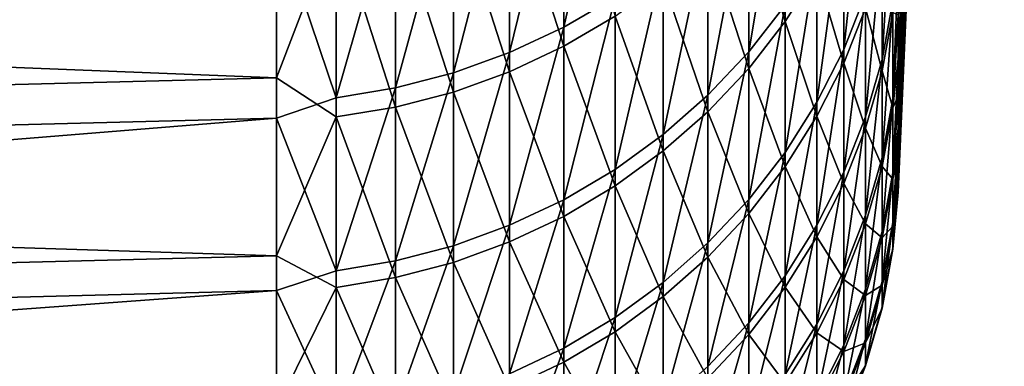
# Model space of a CAD drawing. Header units: metres. Extents: x -2 to 102, y -85 to 102.
# Tile 6 of 256: x 7.94 to 11.02, y -83.38 to -82.29. Entities that reach past the tile are written whole.
import ezdxf

# ---------------------------------------------------------------- set-up
doc = ezdxf.new("R2010")
doc.units = ezdxf.units.M
doc.layers.add('solid_21064300', color=7, linetype='CONTINUOUS')

msp = doc.modelspace()

# ---------------------------------------------------------------- linework, layer by layer
at = {"layer": 'solid_21064300'}
for points in [[(10.702551, -82.441498, 1.31012), (11.017591, -74.838829, 2.527013), (11.002945, -75.126122, 4.32233)], [(10.702551, -82.441498, 1.31012), (10.719985, -82.047989, -0.73242), (11.017591, -74.838829, 2.527013)], [(11.002945, -75.126122, 4.32233), (10.988945, -75.352623, 6.12633), (10.685865, -82.765175, 3.364504)], [(10.702551, -82.441498, 1.31012), (11.002945, -75.126122, 4.32233), (10.685865, -82.765175, 3.364504)], [(10.988945, -75.352623, 6.12633), (10.685865, -82.637566, 5.694549), (10.685865, -82.715462, 4.421264)], [(10.988945, -75.352623, 6.12633), (10.975609, -75.518066, 7.936956), (10.685865, -82.637566, 5.694549)], [(10.988945, -75.352623, 6.12633), (10.685865, -82.715462, 4.421264), (10.685865, -82.765175, 3.364504)], [(10.975609, -75.518066, 7.936956), (10.685865, -82.422997, 8.236766), (10.685865, -82.54007, 6.966483)], [(10.975609, -75.518066, 7.936956), (10.962951, -75.622261, 9.752141), (10.685865, -82.422997, 8.236766)], [(10.975609, -75.518066, 7.936956), (10.685865, -82.54007, 6.966483), (10.685865, -82.637566, 5.694549)], [(10.962951, -75.622261, 9.752141), (10.685865, -82.286377, 9.505094), (10.685865, -82.422997, 8.236766)], [(10.776424, -80.456757, -6.763936), (10.685865, -82.533043, -7.0492), (10.685865, -82.414703, -8.319365)], [(10.756943, -81.055054, -4.771756), (10.685865, -82.533043, -7.0492), (10.776424, -80.456757, -6.763936)], [(10.776424, -80.456757, -6.763936), (10.685865, -82.414703, -8.319365), (10.685865, -82.27681, -9.587556)], [(10.756943, -81.055054, -4.771756), (10.685865, -82.710983, -4.504158), (10.685865, -82.631813, -5.777364)], [(10.738122, -81.58567, -2.760484), (10.685865, -82.710983, -4.504158), (10.756943, -81.055054, -4.771756)], [(10.756943, -81.055054, -4.771756), (10.685865, -82.631813, -5.777364), (10.685865, -82.533043, -7.0492)], [(9.638835, -82.315903, 19.111546), (9.799603, -82.221497, 19.089626), (9.799603, -81.607422, 21.564255)], [(9.638835, -81.701118, 21.589016), (9.638835, -82.315903, 19.111546), (9.799603, -81.607422, 21.564255)], [(10.738122, -81.58567, -2.760484), (10.685865, -82.810463, -1.954843), (10.685865, -82.770538, -3.229883)], [(10.719985, -82.047989, -0.73242), (10.685865, -82.810463, -1.954843), (10.738122, -81.58567, -2.760484)], [(10.738122, -81.58567, -2.760484), (10.685865, -82.770538, -3.229883), (10.685865, -82.710983, -4.504158)], [(9.469689, -82.39521, 19.129959), (9.638835, -82.315903, 19.111546), (9.638835, -81.701118, 21.589016)], [(9.469689, -81.779839, 21.609816), (9.469689, -82.39521, 19.129959), (9.638835, -81.701118, 21.589016)], [(10.217914, -82.39328, 16.523924), (10.331923, -82.247063, 16.494598), (10.331923, -81.711349, 18.971184)], [(10.217914, -81.856621, 19.004911), (10.217914, -82.39328, 16.523924), (10.331923, -81.711349, 18.971184)], [(10.515614, -82.385345, 13.948383), (10.583675, -82.212852, 13.919179), (10.583675, -81.754944, 16.395906)], [(10.515614, -81.926483, 16.430307), (10.515614, -82.385345, 13.948383), (10.583675, -81.754944, 16.395906)], [(9.293654, -82.458717, 19.144705), (9.469689, -82.39521, 19.129959), (9.469689, -81.779839, 21.609816)], [(9.293654, -81.842873, 21.626472), (9.293654, -82.458717, 19.144705), (9.469689, -81.779839, 21.609816)], [(9.469689, -81.847473, -21.352226), (9.638835, -81.768692, -21.331675), (9.638835, -82.375664, -18.85228)], [(9.638835, -82.375664, -18.85228), (9.638835, -81.768692, -21.331675), (9.799603, -82.281189, -18.830658)], [(10.217914, -81.916054, -18.747093), (10.331923, -81.770676, -18.713823), (10.331923, -82.298584, -16.235565)], [(10.331923, -82.298584, -16.235565), (10.331923, -81.770676, -18.713823), (10.43145, -82.142426, -16.204758)], [(8.740137, -81.841782, -21.99288), (8.740137, -82.474411, -19.48679), (-0.986912, -82.087738, -22.059095)], [(8.92717, -81.987579, -21.388779), (8.740137, -82.474411, -19.48679), (8.740137, -81.841782, -21.99288)], [(9.112282, -82.505875, 19.155651), (9.293654, -82.458717, 19.144705), (9.293654, -81.842873, 21.626472)], [(9.112282, -81.889679, 21.63884), (9.112282, -82.505875, 19.155651), (9.293654, -81.842873, 21.626472)], [(9.293654, -81.910561, -21.368685), (9.469689, -81.847473, -21.352226), (9.469689, -82.455032, -18.870443)], [(9.469689, -82.455032, -18.870443), (9.469689, -81.847473, -21.352226), (9.638835, -82.375664, -18.85228)], [(10.090423, -82.528381, 16.551018), (10.217914, -82.39328, 16.523924), (10.217914, -81.856621, 19.004911)], [(10.090423, -81.990837, 19.036074), (10.090423, -82.528381, 16.551018), (10.217914, -81.856621, 19.004911)], [(10.635035, -82.416893, 11.405002), (10.669239, -82.234062, 11.379701), (10.669239, -81.852844, 13.858227)], [(10.635035, -82.034828, 13.889038), (10.635035, -82.416893, 11.405002), (10.669239, -81.852844, 13.858227)], [(8.92717, -81.91983, 21.646809), (8.740137, -81.983643, 21.458014), (8.92717, -82.536255, 19.162706)], [(8.92717, -82.536255, 19.162706), (9.112282, -82.505875, 19.155651), (9.112282, -81.889679, 21.63884)], [(8.92717, -81.91983, 21.646809), (8.92717, -82.536255, 19.162706), (9.112282, -81.889679, 21.63884)], [(9.112282, -81.957397, -21.380905), (9.293654, -81.910561, -21.368685), (9.293654, -82.518593, -18.884989)], [(9.293654, -82.518593, -18.884989), (9.293654, -81.910561, -21.368685), (9.469689, -82.455032, -18.870443)], [(10.090423, -82.050369, -18.777834), (10.217914, -81.916054, -18.747093), (10.217914, -82.444901, -16.264429)], [(10.217914, -82.444901, -16.264429), (10.217914, -81.916054, -18.747093), (10.331923, -82.298584, -16.235565)], [(10.43145, -82.550789, 13.976394), (10.515614, -82.385345, 13.948383), (10.515614, -81.926483, 16.430307)], [(10.43145, -82.091003, 16.463303), (10.43145, -82.550789, 13.976394), (10.515614, -81.926483, 16.430307)], [(8.92717, -81.987579, -21.388779), (9.112282, -81.957397, -21.380905), (9.112282, -82.565781, -18.895788)], [(9.112282, -82.565781, -18.895788), (9.112282, -81.957397, -21.380905), (9.293654, -82.518593, -18.884989)], [(10.43145, -82.142426, -16.204758), (10.515614, -81.977806, -16.172281), (10.515614, -82.428856, -13.688926)], [(10.515614, -82.428856, -13.688926), (10.515614, -81.977806, -16.172281), (10.583675, -82.256271, -13.660265)], [(8.740137, -81.983643, 21.458014), (-0.986912, -82.230087, 21.522364), (-0.986912, -82.84819, 19.004658)], [(8.740137, -82.599899, 18.947847), (8.740137, -81.983643, 21.458014), (-0.986912, -82.84819, 19.004658)], [(8.92717, -82.536255, 19.162706), (8.740137, -81.983643, 21.458014), (8.740137, -82.599899, 18.947847)], [(8.92717, -82.596184, -18.902748), (8.740137, -82.474411, -19.48679), (8.92717, -81.987579, -21.388779)], [(8.92717, -82.596184, -18.902748), (8.92717, -81.987579, -21.388779), (9.112282, -82.565781, -18.895788)], [(9.950575, -82.651161, 16.575642), (10.090423, -82.528381, 16.551018), (10.090423, -81.990837, 19.036074)], [(9.950575, -82.112823, 19.064396), (9.950575, -82.651161, 16.575642), (10.090423, -81.990837, 19.036074)], [(10.583675, -82.595749, 11.429752), (10.635035, -82.416893, 11.405002), (10.635035, -82.034828, 13.889038)], [(10.583675, -82.212852, 13.919179), (10.583675, -82.595749, 11.429752), (10.635035, -82.034828, 13.889038)], [(9.950575, -82.17244, -18.805771), (10.090423, -82.050369, -18.777834), (10.090423, -82.580078, -16.291098)], [(10.090423, -82.580078, -16.291098), (10.090423, -82.050369, -18.777834), (10.217914, -82.444901, -16.264429)], [(10.719985, -82.047989, -0.73242), (10.685865, -82.83075, -0.679339), (10.685865, -82.810463, -1.954843)], [(10.702551, -82.441498, 1.31012), (10.685865, -82.83075, -0.679339), (10.719985, -82.047989, -0.73242)], [(8.740137, -82.474411, -19.48679), (-0.986912, -82.722275, -19.545475), (-0.986912, -82.087738, -22.059095)], [(10.331923, -82.707726, 14.002964), (10.43145, -82.550789, 13.976394), (10.43145, -82.091003, 16.463303)], [(10.331923, -82.247063, 16.494598), (10.331923, -82.707726, 14.002964), (10.43145, -82.091003, 16.463303)], [(10.583675, -82.256271, -13.660265), (10.635035, -82.078156, -13.630685), (10.635035, -82.452393, -11.145457)], [(10.635035, -82.452393, -11.145457), (10.635035, -82.078156, -13.630685), (10.669239, -82.269478, -11.120732)], [(9.799603, -82.760551, 16.59758), (9.950575, -82.651161, 16.575642), (9.950575, -82.112823, 19.064396)], [(9.799603, -82.221497, 19.089626), (9.799603, -82.760551, 16.59758), (9.950575, -82.112823, 19.064396)], [(10.685865, -82.130241, 10.771168), (10.669239, -82.234062, 11.379701), (10.669239, -82.540245, 8.890792)], [(10.685865, -82.286377, 9.505094), (10.685865, -82.130241, 10.771168), (10.669239, -82.540245, 8.890792)], [(10.331923, -82.298584, -16.235565), (10.43145, -82.142426, -16.204758), (10.43145, -82.594383, -13.716415)], [(10.43145, -82.594383, -13.716415), (10.43145, -82.142426, -16.204758), (10.515614, -82.428856, -13.688926)], [(9.799603, -82.281189, -18.830658), (9.950575, -82.17244, -18.805771), (9.950575, -82.702942, -16.315334)], [(9.950575, -82.702942, -16.315334), (9.950575, -82.17244, -18.805771), (10.090423, -82.580078, -16.291098)], [(9.638835, -82.855576, 16.616636), (9.799603, -82.760551, 16.59758), (9.799603, -82.221497, 19.089626)], [(9.638835, -82.315903, 19.111546), (9.638835, -82.855576, 16.616636), (9.799603, -82.221497, 19.089626)], [(10.515614, -82.769043, 11.453733), (10.583675, -82.595749, 11.429752), (10.583675, -82.212852, 13.919179)], [(10.515614, -82.385345, 13.948383), (10.515614, -82.769043, 11.453733), (10.583675, -82.212852, 13.919179)], [(10.217914, -82.854767, 14.027859), (10.331923, -82.707726, 14.002964), (10.331923, -82.247063, 16.494598)], [(10.217914, -82.39328, 16.523924), (10.217914, -82.854767, 14.027859), (10.331923, -82.247063, 16.494598)], [(10.515614, -82.428856, -13.688926), (10.583675, -82.256271, -13.660265), (10.583675, -82.631325, -11.169644)], [(10.583675, -82.631325, -11.169644), (10.583675, -82.256271, -13.660265), (10.635035, -82.452393, -11.145457)], [(10.635035, -82.723763, 8.910559), (10.669239, -82.540245, 8.890792), (10.669239, -82.234062, 11.379701)], [(10.635035, -82.416893, 11.405002), (10.635035, -82.723763, 8.910559), (10.669239, -82.234062, 11.379701)], [(9.638835, -82.375664, -18.85228), (9.799603, -82.281189, -18.830658), (9.799603, -82.812393, -16.336927)], [(9.799603, -82.812393, -16.336927), (9.799603, -82.281189, -18.830658), (9.950575, -82.702942, -16.315334)], [(10.635035, -82.452393, -11.145457), (10.669239, -82.269478, -11.120732), (10.669239, -82.567825, -8.630871)], [(10.685865, -82.27681, -9.587556), (10.669239, -82.567825, -8.630871), (10.669239, -82.269478, -11.120732)], [(10.685865, -82.27681, -9.587556), (10.685865, -82.414703, -8.319365), (10.669239, -82.567825, -8.630871)], [(10.685865, -82.422997, 8.236766), (10.685865, -82.286377, 9.505094), (10.669239, -82.540245, 8.890792)], [(9.469689, -82.935402, 16.632647), (9.638835, -82.855576, 16.616636), (9.638835, -82.315903, 19.111546)], [(9.469689, -82.39521, 19.129959), (9.469689, -82.935402, 16.632647), (9.638835, -82.315903, 19.111546)], [(10.217914, -82.444901, -16.264429), (10.331923, -82.298584, -16.235565), (10.331923, -82.751404, -13.742491)], [(10.331923, -82.751404, -13.742491), (10.331923, -82.298584, -16.235565), (10.43145, -82.594383, -13.716415)], [(9.469689, -82.455032, -18.870443), (9.638835, -82.375664, -18.85228), (9.638835, -82.907478, -16.355684)], [(9.638835, -82.907478, -16.355684), (9.638835, -82.375664, -18.85228), (9.799603, -82.812393, -16.336927)], [(9.293654, -82.999329, 16.645466), (9.469689, -82.935402, 16.632647), (9.469689, -82.39521, 19.129959)], [(9.293654, -82.458717, 19.144705), (9.293654, -82.999329, 16.645466), (9.469689, -82.39521, 19.129959)], [(10.090423, -82.990616, 14.05086), (10.217914, -82.854767, 14.027859), (10.217914, -82.39328, 16.523924)], [(10.090423, -82.528381, 16.551018), (10.090423, -82.990616, 14.05086), (10.217914, -82.39328, 16.523924)], [(10.43145, -82.935257, 11.476734), (10.515614, -82.769043, 11.453733), (10.515614, -82.385345, 13.948383)], [(10.43145, -82.550789, 13.976394), (10.43145, -82.935257, 11.476734), (10.515614, -82.385345, 13.948383)], [(10.43145, -82.594383, -13.716415), (10.515614, -82.428856, -13.688926), (10.515614, -82.804695, -11.19308)], [(10.515614, -82.804695, -11.19308), (10.515614, -82.428856, -13.688926), (10.583675, -82.631325, -11.169644)], [(10.583675, -82.903282, 8.929896), (10.635035, -82.723763, 8.910559), (10.635035, -82.416893, 11.405002)], [(10.583675, -82.595749, 11.429752), (10.583675, -82.903282, 8.929896), (10.635035, -82.416893, 11.405002)], [(10.685865, -82.414703, -8.319365), (10.685865, -82.533043, -7.0492), (10.669239, -82.567825, -8.630871)], [(10.685865, -82.422997, 8.236766), (10.669239, -82.540245, 8.890792), (10.669239, -82.771118, 6.39377)], [(10.685865, -82.54007, 6.966483), (10.685865, -82.422997, 8.236766), (10.669239, -82.771118, 6.39377)], [(10.702551, -82.441498, 1.31012), (10.685865, -82.765175, 3.364504), (10.685865, -82.773735, 3.14693)], [(10.702551, -82.441498, 1.31012), (10.685865, -82.773735, 3.14693), (10.685865, -82.812386, 1.87185)], [(10.702551, -82.441498, 1.31012), (10.685865, -82.812386, 1.87185), (10.685865, -82.83139, 0.596327)], [(10.702551, -82.441498, 1.31012), (10.685865, -82.83139, 0.596327), (10.685865, -82.83075, -0.679339)], [(8.740137, -82.474411, -19.48679), (8.740137, -83.030327, -16.962572), (-0.986912, -82.722275, -19.545475)], [(8.92717, -82.596184, -18.902748), (8.740137, -83.030327, -16.962572), (8.740137, -82.474411, -19.48679)], [(9.112282, -83.046791, 16.654985), (9.293654, -82.999329, 16.645466), (9.293654, -82.458717, 19.144705)], [(9.112282, -82.505875, 19.155651), (9.112282, -83.046791, 16.654985), (9.293654, -82.458717, 19.144705)], [(9.293654, -82.518593, -18.884989), (9.469689, -82.455032, -18.870443), (9.469689, -82.987358, -16.371443)], [(9.469689, -82.987358, -16.371443), (9.469689, -82.455032, -18.870443), (9.638835, -82.907478, -16.355684)], [(10.090423, -82.580078, -16.291098), (10.217914, -82.444901, -16.264429), (10.217914, -82.898521, -13.766923)], [(10.217914, -82.898521, -13.766923), (10.217914, -82.444901, -16.264429), (10.331923, -82.751404, -13.742491)], [(10.583675, -82.631325, -11.169644), (10.635035, -82.452393, -11.145457), (10.635035, -82.751404, -8.650061)], [(10.635035, -82.751404, -8.650061), (10.635035, -82.452393, -11.145457), (10.669239, -82.567825, -8.630871)], [(8.92717, -83.077377, 16.661119), (9.112282, -83.046791, 16.654985), (9.112282, -82.505875, 19.155651)], [(8.92717, -82.536255, 19.162706), (8.92717, -83.077377, 16.661119), (9.112282, -82.505875, 19.155651)], [(9.112282, -82.565781, -18.895788), (9.293654, -82.518593, -18.884989), (9.293654, -83.051323, -16.384062)], [(9.293654, -83.051323, -16.384062), (9.293654, -82.518593, -18.884989), (9.469689, -82.987358, -16.371443)], [(9.950575, -83.11409, 14.071764), (10.090423, -82.990616, 14.05086), (10.090423, -82.528381, 16.551018)], [(9.950575, -82.651161, 16.575642), (9.950575, -83.11409, 14.071764), (10.090423, -82.528381, 16.551018)], [(10.685865, -82.533043, -7.0492), (10.669239, -82.79084, -6.133135), (10.669239, -82.567825, -8.630871)], [(10.685865, -82.533043, -7.0492), (10.685865, -82.631813, -5.777364), (10.669239, -82.79084, -6.133135)], [(8.92717, -82.536255, 19.162706), (8.740137, -82.599899, 18.947847), (8.92717, -83.077377, 16.661119)], [(8.92717, -82.596184, -18.902748), (9.112282, -82.565781, -18.895788), (9.112282, -83.098824, -16.393433)], [(9.112282, -83.098824, -16.393433), (9.112282, -82.565781, -18.895788), (9.293654, -83.051323, -16.384062)], [(10.331923, -83.092926, 11.498552), (10.43145, -82.935257, 11.476734), (10.43145, -82.550789, 13.976394)], [(10.331923, -82.707726, 14.002964), (10.331923, -83.092926, 11.498552), (10.43145, -82.550789, 13.976394)], [(10.635035, -82.955147, 6.407986), (10.669239, -82.771118, 6.39377), (10.669239, -82.540245, 8.890792)], [(10.635035, -82.723763, 8.910559), (10.635035, -82.955147, 6.407986), (10.669239, -82.540245, 8.890792)], [(10.685865, -82.637566, 5.694549), (10.685865, -82.54007, 6.966483), (10.669239, -82.771118, 6.39377)], [(8.92717, -83.129425, -16.399469), (8.740137, -83.030327, -16.962572), (8.92717, -82.596184, -18.902748)], [(8.92717, -83.129425, -16.399469), (8.92717, -82.596184, -18.902748), (9.112282, -83.098824, -16.393433)], [(9.950575, -82.702942, -16.315334), (10.090423, -82.580078, -16.291098), (10.090423, -83.034447, -13.789496)], [(10.090423, -83.034447, -13.789496), (10.090423, -82.580078, -16.291098), (10.217914, -82.898521, -13.766923)], [(10.331923, -82.751404, -13.742491), (10.43145, -82.594383, -13.716415), (10.43145, -82.970985, -11.215557)], [(10.43145, -82.970985, -11.215557), (10.43145, -82.594383, -13.716415), (10.515614, -82.804695, -11.19308)], [(10.515614, -83.077225, 8.948632), (10.583675, -82.903282, 8.929896), (10.583675, -82.595749, 11.429752)], [(10.515614, -82.769043, 11.453733), (10.515614, -83.077225, 8.948632), (10.583675, -82.595749, 11.429752)], [(10.635035, -82.751404, -8.650061), (10.669239, -82.567825, -8.630871), (10.669239, -82.79084, -6.133135)], [(8.740137, -82.599899, 18.947847), (-0.986912, -82.84819, 19.004658), (-0.986912, -83.389229, 16.469271)], [(8.740137, -83.139313, 16.420053), (8.740137, -82.599899, 18.947847), (-0.986912, -83.389229, 16.469271)], [(8.92717, -83.077377, 16.661119), (8.740137, -82.599899, 18.947847), (8.740137, -83.139313, 16.420053)], [(9.799603, -83.224091, 14.090388), (9.950575, -83.11409, 14.071764), (9.950575, -82.651161, 16.575642)], [(9.799603, -82.760551, 16.59758), (9.799603, -83.224091, 14.090388), (9.950575, -82.651161, 16.575642)], [(10.515614, -82.804695, -11.19308), (10.583675, -82.631325, -11.169644), (10.583675, -82.930984, -8.668833)], [(10.583675, -82.930984, -8.668833), (10.583675, -82.631325, -11.169644), (10.635035, -82.751404, -8.650061)], [(10.685865, -82.631813, -5.777364), (10.685865, -82.710983, -4.504158), (10.669239, -82.79084, -6.133135)], [(10.685865, -82.637566, 5.694549), (10.669239, -82.771118, 6.39377), (10.669239, -82.926468, 3.890915)], [(10.685865, -82.715462, 4.421264), (10.685865, -82.637566, 5.694549), (10.669239, -82.926468, 3.890915)], [(9.799603, -82.812393, -16.336927), (9.950575, -82.702942, -16.315334), (9.950575, -83.157982, -13.810012)], [(9.950575, -83.157982, -13.810012), (9.950575, -82.702942, -16.315334), (10.090423, -83.034447, -13.789496)], [(10.217914, -83.240646, 11.518994), (10.331923, -83.092926, 11.498552), (10.331923, -82.707726, 14.002964)], [(10.217914, -82.854767, 14.027859), (10.217914, -83.240646, 11.518994), (10.331923, -82.707726, 14.002964)], [(10.685865, -82.710983, -4.504158), (10.669239, -82.938309, -3.629803), (10.669239, -82.79084, -6.133135)], [(10.685865, -82.710983, -4.504158), (10.685865, -82.770538, -3.229883), (10.669239, -82.938309, -3.629803)], [(10.685865, -82.765175, 3.364504), (10.685865, -82.715462, 4.421264), (10.669239, -82.926468, 3.890915)], [(8.740137, -83.030327, -16.962572), (-0.986912, -83.279861, -17.013674), (-0.986912, -82.722275, -19.545475)], [(10.217914, -82.898521, -13.766923), (10.331923, -82.751404, -13.742491), (10.331923, -83.128716, -11.236878)], [(10.331923, -83.128716, -11.236878), (10.331923, -82.751404, -13.742491), (10.43145, -82.970985, -11.215557)], [(10.583675, -83.13517, 6.421892), (10.635035, -82.955147, 6.407986), (10.635035, -82.723763, 8.910559)], [(10.583675, -82.903282, 8.929896), (10.583675, -83.13517, 6.421892), (10.635035, -82.723763, 8.910559)], [(10.583675, -82.930984, -8.668833), (10.635035, -82.751404, -8.650061), (10.635035, -82.974915, -6.146771)], [(10.635035, -82.974915, -6.146771), (10.635035, -82.751404, -8.650061), (10.669239, -82.79084, -6.133135)], [(9.638835, -83.319649, 14.106566), (9.799603, -83.224091, 14.090388), (9.799603, -82.760551, 16.59758)], [(9.638835, -82.855576, 16.616636), (9.638835, -83.319649, 14.106566), (9.799603, -82.760551, 16.59758)], [(10.43145, -83.244057, 8.966602), (10.515614, -83.077225, 8.948632), (10.515614, -82.769043, 11.453733)], [(10.43145, -82.935257, 11.476734), (10.43145, -83.244057, 8.966602), (10.515614, -82.769043, 11.453733)], [(10.635035, -83.11084, 3.899566), (10.669239, -82.926468, 3.890915), (10.669239, -82.771118, 6.39377)], [(10.635035, -82.955147, 6.407986), (10.635035, -83.11084, 3.899566), (10.669239, -82.771118, 6.39377)], [(10.685865, -82.765175, 3.364504), (10.669239, -82.926468, 3.890915), (10.669239, -83.006149, 1.384509)], [(10.685865, -82.773735, 3.14693), (10.685865, -82.765175, 3.364504), (10.669239, -83.006149, 1.384509)], [(10.685865, -82.770538, -3.229883), (10.685865, -82.810463, -1.954843), (10.669239, -82.938309, -3.629803)], [(10.685865, -82.812386, 1.87185), (10.685865, -82.773735, 3.14693), (10.669239, -83.006149, 1.384509)], [(9.638835, -82.907478, -16.355684), (9.799603, -82.812393, -16.336927), (9.799603, -83.268036, -13.828289)], [(9.799603, -83.268036, -13.828289), (9.799603, -82.812393, -16.336927), (9.950575, -83.157982, -13.810012)], [(10.43145, -82.970985, -11.215557), (10.515614, -82.804695, -11.19308), (10.515614, -83.104988, -8.687021)], [(10.515614, -83.104988, -8.687021), (10.515614, -82.804695, -11.19308), (10.583675, -82.930984, -8.668833)], [(10.635035, -82.974915, -6.146771), (10.669239, -82.79084, -6.133135), (10.669239, -82.938309, -3.629803)], [(10.685865, -82.810463, -1.954843), (10.669239, -83.010101, -1.123159), (10.669239, -82.938309, -3.629803)], [(10.685865, -82.810463, -1.954843), (10.685865, -82.83075, -0.679339), (10.669239, -83.010101, -1.123159)], [(10.685865, -82.83139, 0.596327), (10.685865, -82.812386, 1.87185), (10.669239, -83.006149, 1.384509)], [(10.685865, -82.83075, -0.679339), (10.685865, -82.83139, 0.596327), (10.669239, -83.010101, -1.123159)], [(10.685865, -82.83139, 0.596327), (10.669239, -83.006149, 1.384509), (10.669239, -83.010101, -1.123159)], [(9.469689, -83.399925, 14.120158), (9.638835, -83.319649, 14.106566), (9.638835, -82.855576, 16.616636)], [(9.469689, -82.935402, 16.632647), (9.469689, -83.399925, 14.120158), (9.638835, -82.855576, 16.616636)], [(10.090423, -83.377136, 11.537882), (10.217914, -83.240646, 11.518994), (10.217914, -82.854767, 14.027859)], [(10.090423, -82.990616, 14.05086), (10.090423, -83.377136, 11.537882), (10.217914, -82.854767, 14.027859)], [(10.090423, -83.034447, -13.789496), (10.217914, -82.898521, -13.766923), (10.217914, -83.276505, -11.256856)], [(10.217914, -83.276505, -11.256856), (10.217914, -82.898521, -13.766923), (10.331923, -83.128716, -11.236878)], [(10.515614, -83.309601, 6.435366), (10.583675, -83.13517, 6.421892), (10.583675, -82.903282, 8.929896)], [(10.515614, -83.077225, 8.948632), (10.515614, -83.309601, 6.435366), (10.583675, -82.903282, 8.929896)], [(9.293654, -83.464211, 14.131042), (9.469689, -83.399925, 14.120158), (9.469689, -82.935402, 16.632647)], [(9.293654, -82.999329, 16.645466), (9.293654, -83.464211, 14.131042), (9.469689, -82.935402, 16.632647)], [(9.469689, -82.987358, -16.371443), (9.638835, -82.907478, -16.355684), (9.638835, -83.363647, -13.844167)], [(9.638835, -83.363647, -13.844167), (9.638835, -82.907478, -16.355684), (9.799603, -83.268036, -13.828289)], [(10.331923, -83.402306, 8.983648), (10.43145, -83.244057, 8.966602), (10.43145, -82.935257, 11.476734)], [(10.331923, -83.092926, 11.498552), (10.331923, -83.402306, 8.983648), (10.43145, -82.935257, 11.476734)], [(10.515614, -83.104988, -8.687021), (10.583675, -82.930984, -8.668833), (10.583675, -83.154976, -6.16011)], [(10.583675, -83.154976, -6.16011), (10.583675, -82.930984, -8.668833), (10.635035, -82.974915, -6.146771)], [(10.635035, -83.190704, 1.387588), (10.669239, -83.006149, 1.384509), (10.669239, -82.926468, 3.890915)], [(10.635035, -83.11084, 3.899566), (10.635035, -83.190704, 1.387588), (10.669239, -82.926468, 3.890915)], [(10.583675, -83.291206, 3.908028), (10.635035, -83.11084, 3.899566), (10.635035, -82.955147, 6.407986)], [(10.583675, -83.13517, 6.421892), (10.583675, -83.291206, 3.908028), (10.635035, -82.955147, 6.407986)], [(10.635035, -83.122711, -3.637874), (10.669239, -82.938309, -3.629803), (10.669239, -83.010101, -1.123159)], [(10.635035, -83.122711, -3.637874), (10.635035, -82.974915, -6.146771), (10.669239, -82.938309, -3.629803)], [(9.293654, -83.051323, -16.384062), (9.469689, -82.987358, -16.371443), (9.469689, -83.443962, -13.857505)], [(9.469689, -83.443962, -13.857505), (9.469689, -82.987358, -16.371443), (9.638835, -83.363647, -13.844167)], [(9.950575, -83.501183, 11.555047), (10.090423, -83.377136, 11.537882), (10.090423, -82.990616, 14.05086)], [(9.950575, -83.11409, 14.071764), (9.950575, -83.501183, 11.555047), (10.090423, -82.990616, 14.05086)], [(10.331923, -83.128716, -11.236878), (10.43145, -82.970985, -11.215557), (10.43145, -83.271873, -8.704466)], [(10.43145, -83.271873, -8.704466), (10.43145, -82.970985, -11.215557), (10.515614, -83.104988, -8.687021)], [(10.583675, -83.154976, -6.16011), (10.635035, -82.974915, -6.146771), (10.635035, -83.122711, -3.637874)], [(9.112282, -83.51194, 14.139123), (9.293654, -83.464211, 14.131042), (9.293654, -82.999329, 16.645466)], [(9.112282, -83.046791, 16.654985), (9.112282, -83.51194, 14.139123), (9.293654, -82.999329, 16.645466)], [(10.635035, -83.194664, -1.125656), (10.669239, -83.010101, -1.123159), (10.669239, -83.006149, 1.384509)], [(10.635035, -83.190704, 1.387588), (10.635035, -83.194664, -1.125656), (10.669239, -83.006149, 1.384509)], [(10.635035, -83.194664, -1.125656), (10.635035, -83.122711, -3.637874), (10.669239, -83.010101, -1.123159)], [(8.740137, -83.030327, -16.962572), (8.740137, -83.509003, -14.422576), (-0.986912, -83.279861, -17.013674)], [(8.92717, -83.129425, -16.399469), (8.740137, -83.509003, -14.422576), (8.740137, -83.030327, -16.962572)], [(8.92717, -83.542694, 14.144329), (9.112282, -83.51194, 14.139123), (9.112282, -83.046791, 16.654985)], [(8.92717, -83.077377, 16.661119), (8.92717, -83.542694, 14.144329), (9.112282, -83.046791, 16.654985)], [(9.112282, -83.098824, -16.393433), (9.293654, -83.051323, -16.384062), (9.293654, -83.508286, -13.868186)], [(9.293654, -83.508286, -13.868186), (9.293654, -83.051323, -16.384062), (9.469689, -83.443962, -13.857505)], [(9.950575, -83.157982, -13.810012), (10.090423, -83.034447, -13.789496), (10.090423, -83.413048, -11.275313)], [(10.090423, -83.413048, -11.275313), (10.090423, -83.034447, -13.789496), (10.217914, -83.276505, -11.256856)], [(8.92717, -83.077377, 16.661119), (8.740137, -83.139313, 16.420053), (8.92717, -83.542694, 14.144329)], [(10.43145, -83.476898, 6.448289), (10.515614, -83.309601, 6.435366), (10.515614, -83.077225, 8.948632)], [(10.43145, -83.244057, 8.966602), (10.43145, -83.476898, 6.448289), (10.515614, -83.077225, 8.948632)], [(8.92717, -83.129425, -16.399469), (9.112282, -83.098824, -16.393433), (9.112282, -83.556038, -13.876117)], [(9.112282, -83.556038, -13.876117), (9.112282, -83.098824, -16.393433), (9.293654, -83.508286, -13.868186)], [(9.799603, -83.611694, 11.57034), (9.950575, -83.501183, 11.555047), (9.950575, -83.11409, 14.071764)], [(9.799603, -83.224091, 14.090388), (9.799603, -83.611694, 11.57034), (9.950575, -83.11409, 14.071764)], [(10.217914, -83.550583, 8.999619), (10.331923, -83.402306, 8.983648), (10.331923, -83.092926, 11.498552)], [(10.217914, -83.240646, 11.518994), (10.217914, -83.550583, 8.999619), (10.331923, -83.092926, 11.498552)], [(10.43145, -83.271873, -8.704466), (10.515614, -83.104988, -8.687021), (10.515614, -83.329445, -6.173036)], [(10.515614, -83.329445, -6.173036), (10.515614, -83.104988, -8.687021), (10.583675, -83.154976, -6.16011)], [(10.583675, -83.371239, 1.390599), (10.635035, -83.190704, 1.387588), (10.635035, -83.11084, 3.899566)], [(10.583675, -83.291206, 3.908028), (10.583675, -83.371239, 1.390599), (10.635035, -83.11084, 3.899566)], [(8.740137, -83.139313, 16.420053), (-0.986912, -83.389229, 16.469271), (-0.986912, -83.852692, 13.918557)], [(8.740137, -83.601395, 13.876985), (8.740137, -83.139313, 16.420053), (-0.986912, -83.852692, 13.918557)], [(8.92717, -83.586807, -13.881227), (8.740137, -83.509003, -14.422576), (8.92717, -83.129425, -16.399469)], [(8.92717, -83.542694, 14.144329), (8.740137, -83.139313, 16.420053), (8.740137, -83.601395, 13.876985)], [(8.92717, -83.586807, -13.881227), (8.92717, -83.129425, -16.399469), (9.112282, -83.556038, -13.876117)], [(10.217914, -83.276505, -11.256856), (10.331923, -83.128716, -11.236878), (10.331923, -83.430176, -8.721013)], [(10.331923, -83.430176, -8.721013), (10.331923, -83.128716, -11.236878), (10.43145, -83.271873, -8.704466)], [(10.515614, -83.465958, 3.916228), (10.583675, -83.291206, 3.908028), (10.583675, -83.13517, 6.421892)], [(10.515614, -83.309601, 6.435366), (10.515614, -83.465958, 3.916228), (10.583675, -83.13517, 6.421892)], [(10.583675, -83.303093, -3.645768), (10.635035, -83.122711, -3.637874), (10.635035, -83.194664, -1.125656)], [(10.583675, -83.303093, -3.645768), (10.583675, -83.154976, -6.16011), (10.635035, -83.122711, -3.637874)], [(9.799603, -83.268036, -13.828289), (9.950575, -83.157982, -13.810012), (9.950575, -83.537148, -11.292089)], [(9.950575, -83.537148, -11.292089), (9.950575, -83.157982, -13.810012), (10.090423, -83.413048, -11.275313)], [(10.515614, -83.329445, -6.173036), (10.583675, -83.154976, -6.16011), (10.583675, -83.303093, -3.645768)], [(10.583675, -83.375206, -1.128099), (10.635035, -83.194664, -1.125656), (10.635035, -83.190704, 1.387588)], [(10.583675, -83.371239, 1.390599), (10.583675, -83.375206, -1.128099), (10.635035, -83.190704, 1.387588)], [(10.583675, -83.375206, -1.128099), (10.583675, -83.303093, -3.645768), (10.635035, -83.194664, -1.125656)], [(9.638835, -83.707695, 11.583625), (9.799603, -83.611694, 11.57034), (9.799603, -83.224091, 14.090388)], [(9.638835, -83.319649, 14.106566), (9.638835, -83.707695, 11.583625), (9.799603, -83.224091, 14.090388)], [(10.090423, -83.687576, 9.014376), (10.217914, -83.550583, 8.999619), (10.217914, -83.240646, 11.518994)], [(10.090423, -83.377136, 11.537882), (10.090423, -83.687576, 9.014376), (10.217914, -83.240646, 11.518994)], [(10.331923, -83.63559, 6.460547), (10.43145, -83.476898, 6.448289), (10.43145, -83.244057, 8.966602)], [(10.331923, -83.402306, 8.983648), (10.331923, -83.63559, 6.460547), (10.43145, -83.244057, 8.966602)], [(9.638835, -83.363647, -13.844167), (9.799603, -83.268036, -13.828289), (9.799603, -83.647705, -11.307034)], [(9.799603, -83.647705, -11.307034), (9.799603, -83.268036, -13.828289), (9.950575, -83.537148, -11.292089)], [(10.331923, -83.430176, -8.721013), (10.43145, -83.271873, -8.704466), (10.43145, -83.496788, -6.185432)], [(10.43145, -83.496788, -6.185432), (10.43145, -83.271873, -8.704466), (10.515614, -83.329445, -6.173036)], [(8.740137, -83.509003, -14.422576), (-0.986912, -83.759979, -14.466044), (-0.986912, -83.279861, -17.013674)], [(10.090423, -83.413048, -11.275313), (10.217914, -83.276505, -11.256856), (10.217914, -83.578506, -8.736518)], [(10.217914, -83.578506, -8.736518), (10.217914, -83.276505, -11.256856), (10.331923, -83.430176, -8.721013)], [(10.515614, -83.546165, 1.393517), (10.583675, -83.371239, 1.390599), (10.583675, -83.291206, 3.908028)], [(10.515614, -83.465958, 3.916228), (10.515614, -83.546165, 1.393517), (10.583675, -83.291206, 3.908028)], [(10.515614, -83.477875, -3.653418), (10.583675, -83.303093, -3.645768), (10.583675, -83.375206, -1.128099)], [(10.515614, -83.477875, -3.653418), (10.515614, -83.329445, -6.173036), (10.583675, -83.303093, -3.645768)], [(9.469689, -83.788345, 11.594786), (9.638835, -83.707695, 11.583625), (9.638835, -83.319649, 14.106566)], [(9.469689, -83.399925, 14.120158), (9.469689, -83.788345, 11.594786), (9.638835, -83.319649, 14.106566)], [(10.43145, -83.633568, 3.924092), (10.515614, -83.465958, 3.916228), (10.515614, -83.309601, 6.435366)], [(10.43145, -83.476898, 6.448289), (10.43145, -83.633568, 3.924092), (10.515614, -83.309601, 6.435366)], [(10.43145, -83.496788, -6.185432), (10.515614, -83.329445, -6.173036), (10.515614, -83.477875, -3.653418)], [(9.469689, -83.443962, -13.857505), (9.638835, -83.363647, -13.844167), (9.638835, -83.743752, -11.320016)], [(9.638835, -83.743752, -11.320016), (9.638835, -83.363647, -13.844167), (9.799603, -83.647705, -11.307034)], [(10.515614, -83.550133, -1.130466), (10.583675, -83.375206, -1.128099), (10.583675, -83.371239, 1.390599)], [(10.515614, -83.546165, 1.393517), (10.515614, -83.550133, -1.130466), (10.583675, -83.371239, 1.390599)], [(10.515614, -83.550133, -1.130466), (10.515614, -83.477875, -3.653418), (10.583675, -83.375206, -1.128099)]]:
    msp.add_3dface(points, dxfattribs=at)

doc.saveas('drawing.dxf')
